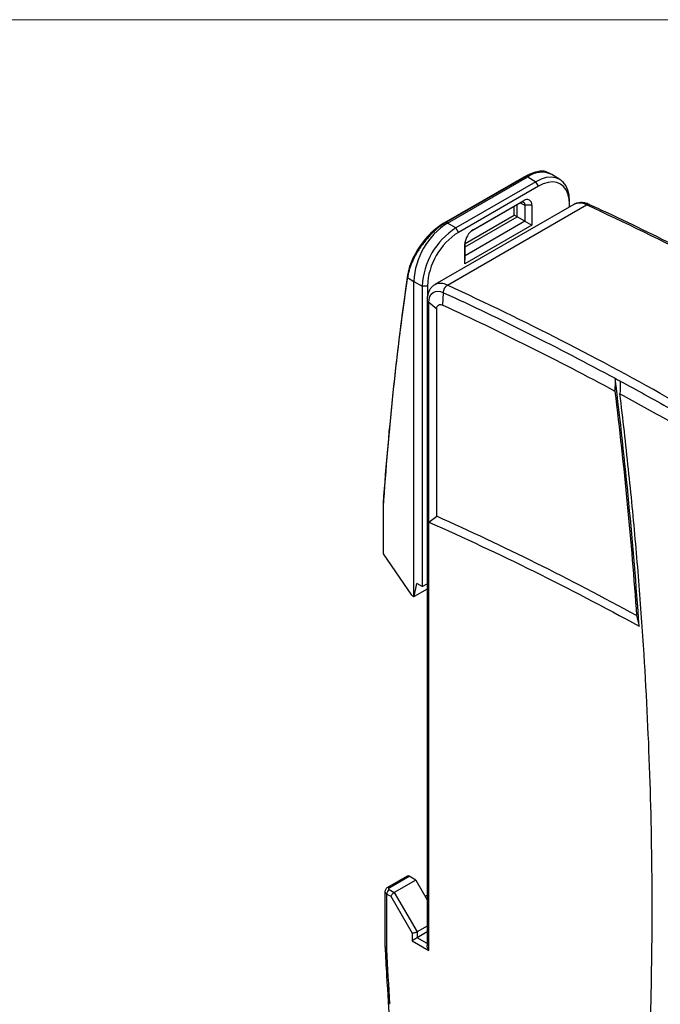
# Model space of a CAD drawing. Header units: millimetres. Extents: x 0 to 432, y 0 to 279.
# Tile 29 of 35: x 326 to 379, y 197 to 279. Entities that reach past the tile are written whole.
import ezdxf

# ---------------------------------------------------------------- set-up
doc = ezdxf.new("R2010")
doc.units = ezdxf.units.MM
doc.linetypes.add('SLD-Solid', pattern=[0])

msp = doc.modelspace()

# ---------------------------------------------------------------- linework, layer by layer
at = {"color": 7, "linetype": 'SLD-Solid', "lineweight": 18}
msp.add_line((0, 279.4), (431.8, 279.4), dxfattribs=at)
for p, q in [((368.04, 266.186), (361.322, 262.308)), ((361.531, 262.395), (368.249, 266.273)), ((361.643, 262.333), (368.361, 266.211)), ((368.468, 266.39), (368.04, 266.186)), ((368.249, 266.273), (368.04, 266.186)), ((368.249, 266.273), (368.361, 266.211)), ((368.361, 266.211), (369.052, 265.797)), ((368.712, 266.501), (368.469, 266.398)), ((370.336, 266.423), (370.096, 266.554)), ((371.068, 265.98), (370.385, 266.394)), ((369.052, 265.797), (362.335, 261.919)), ((369.264, 265.426), (362.547, 261.548)), ((369.264, 265.426), (369.052, 265.797)), ((372.236, 263.894), (360.569, 257.159)), ((361.628, 257.115), (373.295, 263.85)), ((363.641, 261.674), (367.744, 264.043)), ((363.784, 261.774), (368.027, 264.224)), ((367.228, 262.997), (367.228, 263.745)), ((367.477, 262.853), (367.477, 263.889)), ((367.724, 264.031), (368.131, 263.82)), ((367.744, 264.043), (368.027, 264.224)), ((368.711, 263.829), (368.131, 263.82)), ((368.131, 263.82), (368.131, 262.476)), ((368.711, 263.829), (368.711, 262.141)), ((371.865, 263.924), (371.869, 264.171)), ((371.865, 263.68), (371.865, 263.924)), ((371.869, 263.682), (371.869, 264.171)), ((363.116, 260.624), (367.228, 262.997)), ((363.116, 260.336), (367.477, 262.853)), ((367.477, 262.853), (367.228, 262.997)), ((368.131, 262.476), (367.477, 262.853)), ((361.531, 262.395), (361.322, 262.308)), ((361.643, 262.333), (361.531, 262.395)), ((362.335, 261.919), (361.643, 262.333)), ((368.711, 262.141), (363.101, 258.902)), ((368.131, 262.476), (363.116, 259.581)), ((368.131, 262.476), (368.711, 262.141)), ((362.547, 261.548), (362.335, 261.919)), ((363.784, 261.774), (363.711, 261.727)), ((363.104, 260.677), (363.101, 260.59)), ((363.101, 258.902), (363.101, 260.59)), ((363.116, 259.581), (363.116, 260.764)), ((363.101, 258.902), (363.116, 259.581)), ((358.287, 257.749), (358.293, 258.033)), ((358.287, 257.749), (358.815, 257.434)), ((358.815, 257.434), (359.518, 257.041)), ((358.815, 230.989), (358.815, 257.434)), ((359.946, 257.044), (359.518, 257.041)), ((359.518, 257.041), (359.518, 231.821)), ((359.946, 257.044), (359.946, 256.114)), ((361.238, 255.44), (361.306, 256.486)), ((359.926, 255.856), (359.926, 201.687)), ((360.732, 255.107), (360.072, 255.652)), ((360.072, 237.224), (360.072, 255.652)), ((360.732, 237.718), (360.732, 255.107)), ((356.267, 239.061), (356.264, 238.804)), ((356.264, 234.553), (356.264, 238.804)), ((360.072, 237.224), (360.732, 237.718)), ((360.072, 201.276), (360.072, 237.224)), ((358.652, 231.086), (356.264, 234.553)), ((358.835, 230.978), (359.051, 232.082)), ((359.926, 231.607), (358.835, 230.978)), ((359.518, 231.821), (359.051, 232.082)), ((359.518, 231.821), (359.926, 232.056)), ((359.518, 231.821), (359.926, 232.056)), ((358.652, 231.086), (358.815, 230.989)), ((358.815, 230.989), (358.835, 230.978)), ((358.26, 207.516), (356.599, 206.557)), ((356.749, 206.542), (358.41, 207.501)), ((358.976, 207.175), (358.41, 207.501)), ((358.976, 207.175), (357.173, 206.134)), ((358.976, 207.175), (359.926, 205.53)), ((356.39, 206.215), (356.39, 201.558)), ((356.536, 201.37), (356.536, 206.011)), ((356.536, 206.011), (356.873, 205.817)), ((356.749, 206.379), (357.173, 206.134)), ((356.873, 205.817), (358.658, 202.726)), ((357.173, 206.134), (359.082, 202.827)), ((359.754, 205.827), (359.926, 205.926)), ((359.926, 203.314), (359.082, 202.827)), ((358.658, 202.726), (358.658, 202.092)), ((359.082, 202.827), (359.082, 202.337)), ((359.926, 202.824), (359.082, 202.337)), ((358.658, 202.092), (360.072, 201.276)), ((359.926, 201.85), (359.082, 202.337))]:
    msp.add_line(p, q)
at = {"flags": 128}
for points in [[(371.869, 264.171), (371.834, 264.66), (371.731, 265.096), (371.562, 265.47), (371.331, 265.772), (371.044, 265.994), (370.708, 266.132), (370.331, 266.181), (369.923, 266.141), (369.493, 266.012), (369.052, 265.797)], [(371.865, 263.924), (371.833, 264.375), (371.738, 264.778), (371.581, 265.124), (371.368, 265.402), (371.103, 265.608), (370.793, 265.735), (370.445, 265.78), (370.068, 265.743), (369.671, 265.624), (369.264, 265.426)]]:
    msp.add_lwpolyline(points, dxfattribs=at)
for centre, radius, start, end in [((369.523, 264.642), 1.953, 63.81697, 126.54294), ((367.895, 263.858), 0.238, 350.78585, 129.20357), ((368.294, 263.896), 0.422, 350.78622, 129.20303), ((372.725, 262.886), 1.121, 59.41118, 115.82861), ((264.697, 28.416), 259.273, 60.514, 65.23782), ((364.912, 257.18), 6.102, 122.38681, 177.61316), ((365.589, 256.788), 6.076, 122.38689, 177.6131), ((365.552, 256.81), 5.611, 122.38687, 177.61313), ((364.585, 260.523), 1.486, 122.60561, 177.39439), ((361.058, 256.153), 1.118, 59.37706, 116.28315), ((253.03, 21.681), 259.273, 60.514, 65.23782), ((360.176, 255.881), 0.252, 185.92841, 245.60485), ((358.322, 207.379), 0.151, 54.38076, 114.30891), ((356.629, 206.232), 0.24, 183.89777, 247.25025), ((356.997, 205.99), 0.461, 122.60539, 177.3945), ((356.661, 206.419), 0.151, 54.38234, 114.29808)]:
    msp.add_arc(centre, radius, start, end)
for points, knots in [([(370.094, 266.549), (369.977, 266.6), (369.74, 266.703), (369.282, 266.683), (368.78, 266.552), (368.424, 266.365), (368.249, 266.273)], [0, 0, 0, 0, 0.2483876, 0.5073481, 0.7578301, 1, 1, 1, 1]), ([(373.541, 263.873), (373.476, 263.904), (373.321, 263.976), (373.071, 264.038), (372.794, 264.061), (372.522, 264.018), (372.323, 263.955), (372.233, 263.888), (372.218, 263.877)], [0, 0, 0, 0, 0.148359, 0.347441, 0.548232, 0.750702, 0.957993, 1, 1, 1, 1]), ([(373.542, 263.875), (373.539, 263.877), (373.503, 263.9), (373.418, 263.905), (373.334, 263.868), (373.295, 263.85)], [0, 0, 0, 0, 0.046833, 0.549253, 1, 1, 1, 1]), ([(392.564, 254.126), (392.263, 254.298), (390.857, 255.1), (388.345, 256.471), (385.032, 258.238), (381.719, 259.941), (378.409, 261.58), (375.682, 262.891), (374.061, 263.632), (373.539, 263.87)], [0, 0, 0, 0, 0.047432, 0.221371, 0.39535, 0.569368, 0.743426, 0.917521, 1, 1, 1, 1]), ([(361.531, 262.395), (361.485, 262.367), (361.391, 262.312), (361.249, 262.219), (361.105, 262.119), (360.96, 262.011), (360.814, 261.895), (360.667, 261.772), (360.52, 261.64), (360.374, 261.502), (360.228, 261.356), (360.084, 261.204), (359.942, 261.045), (359.801, 260.879), (359.664, 260.708), (359.53, 260.532), (359.405, 260.357), (359.283, 260.179), (359.162, 259.992), (359.034, 259.781), (358.903, 259.546), (358.772, 259.289), (358.645, 259.01), (358.527, 258.711), (358.424, 258.397), (358.338, 258.071), (358.304, 257.858), (358.287, 257.749)], [0, 0, 0, 0, 0.031292, 0.062871, 0.094738, 0.126896, 0.159346, 0.192089, 0.225128, 0.258464, 0.292098, 0.326031, 0.360266, 0.394803, 0.429643, 0.464789, 0.50024, 0.531884, 0.567607, 0.607406, 0.651282, 0.699231, 0.751253, 0.807343, 0.867501, 0.931721, 1, 1, 1, 1]), ([(361.322, 262.308), (360.733, 261.968), (359.276, 260.66), (358.413, 258.859), (358.293, 258.033)], [2.4871966, 2.4871966, 2.4871966, 2.4871966, 2.7369282, 3.0699036, 3.0699036, 3.0699036, 3.0699036]), ([(360.563, 257.15), (360.491, 257.104), (360.34, 257.005), (360.163, 256.783), (360.026, 256.515), (359.949, 256.211), (359.919, 255.987), (359.927, 255.865), (359.927, 255.855)], [0, 0, 0, 0, 0.173522, 0.369488, 0.57179, 0.778637, 0.983235, 1, 1, 1, 1]), ([(361.306, 256.486), (361.306, 256.506), (361.304, 256.546), (361.31, 256.609), (361.322, 256.673), (361.34, 256.736), (361.364, 256.798), (361.392, 256.858), (361.425, 256.914), (361.461, 256.966), (361.5, 257.012), (361.542, 257.053), (361.584, 257.088), (361.613, 257.106), (361.628, 257.115)], [0, 0, 0, 0, 0.088397, 0.175874, 0.26243, 0.348065, 0.43278, 0.516573, 0.599446, 0.681399, 0.76243, 0.842541, 0.921731, 1, 1, 1, 1]), ([(360.072, 255.652), (360.072, 256.042), (360.199, 256.344), (360.656, 256.653), (360.97, 256.648), (361.306, 256.486)], [0, 0, 0, 0, 0.5, 0.5, 1, 1, 1, 1]), ([(360.732, 255.107), (360.732, 255.264), (360.786, 255.39), (360.971, 255.511), (361.103, 255.508), (361.238, 255.44)], [0, 0, 0, 0, 0.5, 0.5, 1, 1, 1, 1]), ([(376.101, 164.795), (376.164, 165.249), (376.291, 166.158), (376.472, 167.528), (376.648, 168.902), (376.816, 170.282), (376.977, 171.666), (377.132, 173.054), (377.28, 174.448), (377.421, 175.847), (377.555, 177.25), (377.682, 178.658), (377.802, 180.071), (377.916, 181.489), (378.023, 182.912), (378.323, 187.202), (378.686, 194.448), (378.855, 204.803), (378.686, 215.354), (378.299, 223.529), (377.919, 229.2), (377.685, 232.302), (377.424, 235.415), (377.135, 238.541), (376.819, 241.679), (376.477, 244.828), (376.226, 246.938), (376.101, 247.993)], [0, 0, 0, 0, 0.017839, 0.035675, 0.053508, 0.07134, 0.08917, 0.106999, 0.124827, 0.142656, 0.160485, 0.178316, 0.196147, 0.213981, 0.231818, 0.249658, 0.374826, 0.5, 0.625169, 0.750343, 0.786018, 0.821683, 0.857342, 0.892999, 0.928658, 0.964324, 1, 1, 1, 1]), ([(356.599, 206.557), (356.57, 206.538), (356.511, 206.498), (356.445, 206.415), (356.399, 206.319), (356.393, 206.25), (356.39, 206.215)], [0, 0, 0, 0, 0.2354844, 0.4831577, 0.7393781, 1, 1, 1, 1]), ([(356.749, 206.542), (356.74, 206.536), (356.722, 206.525), (356.704, 206.505), (356.692, 206.483), (356.688, 206.453), (356.698, 206.414), (356.732, 206.391), (356.749, 206.379)], [0, 0, 0, 0, 0.1272, 0.249746, 0.3727, 0.501075, 0.749743, 1, 1, 1, 1]), ([(357.173, 206.134), (357.162, 206.127), (357.14, 206.114), (357.105, 206.088), (357.069, 206.059), (357.032, 206.026), (356.984, 205.978), (356.921, 205.903), (356.89, 205.849), (356.873, 205.817)], [0, 0, 0, 0, 0.092103, 0.186691, 0.284108, 0.384674, 0.488675, 0.70167, 1, 1, 1, 1]), ([(359.082, 202.827), (359.071, 202.821), (359.048, 202.809), (359.009, 202.791), (358.965, 202.774), (358.918, 202.759), (358.853, 202.742), (358.756, 202.723), (358.694, 202.725), (358.658, 202.726)], [0, 0, 0, 0, 0.092103, 0.186691, 0.284108, 0.384674, 0.488675, 0.70167, 1, 1, 1, 1]), ([(359.082, 202.337), (359.071, 202.331), (359.048, 202.318), (359.008, 202.295), (358.964, 202.269), (358.917, 202.242), (358.865, 202.212), (358.808, 202.179), (358.754, 202.148), (358.702, 202.118), (358.674, 202.102), (358.658, 202.092)], [0, 0, 0, 0, 0.078905, 0.161456, 0.249272, 0.343701, 0.445831, 0.573909, 0.723985, 0.838145, 1, 1, 1, 1]), ([(360.072, 201.276), (360.039, 201.332), (359.983, 201.427), (359.934, 201.57), (359.932, 201.649), (359.931, 201.687)], [0, 0, 0, 0, 0.421266, 0.71366, 1, 1, 1, 1]), ([(356.393, 201.565), (356.392, 201.556), (356.39, 201.527), (356.412, 201.478), (356.458, 201.419), (356.51, 201.387), (356.536, 201.37)], [0, 0, 0, 0, 0.121996, 0.397649, 0.690316, 1, 1, 1, 1]), ([(356.397, 201.553), (356.438, 200.76), (356.552, 198.511), (356.805, 194.773), (357.152, 190.342), (357.559, 185.882), (358.031, 181.392), (358.369, 178.374), (358.565, 176.847), (358.567, 176.832)], [0, 0, 0, 0, 0.0979814, 0.2778997, 0.4578763, 0.6379148, 0.8180191, 0.9981933, 1, 1, 1, 1])]:
    msp.add_open_spline(points, degree=3, knots=knots)
for points in [[(358.293, 258.033), (357.398, 251.866), (356.723, 245.544), (356.267, 239.061)], [(356.264, 238.804), (356.719, 245.278), (357.393, 251.591), (358.287, 257.749)], [(361.306, 256.486), (366.1, 254.28), (370.877, 251.893), (375.693, 249.297)], [(361.238, 255.44), (366.037, 253.232), (370.853, 250.825), (375.674, 248.224)], [(375.693, 249.297), (375.687, 248.939), (375.681, 248.581), (375.674, 248.224)], [(375.693, 249.297), (375.862, 249.206), (375.951, 249.158), (376.12, 249.067)], [(377.703, 228.495), (377.234, 235.338), (376.564, 242.278), (375.693, 249.297)], [(376.12, 249.067), (376.114, 248.709), (376.107, 248.351), (376.101, 247.993)], [(376.12, 249.067), (377.534, 248.301), (378.884, 247.555), (380.298, 246.757)], [(375.674, 248.224), (376.445, 241.871), (377.053, 235.584), (377.494, 229.377)], [(376.101, 247.993), (377.455, 247.259), (378.81, 246.509), (380.166, 245.745)], [(360.072, 237.224), (365.926, 234.636), (371.811, 231.722), (377.703, 228.495)], [(377.494, 229.377), (371.894, 232.442), (366.3, 235.226), (360.732, 237.718)], [(377.494, 229.377), (377.564, 229.083), (377.634, 228.789), (377.703, 228.495)], [(356.81, 196.753), (356.706, 198.326), (356.618, 199.807), (356.536, 201.37)]]:
    msp.add_open_spline(points, degree=3)

doc.saveas('drawing.dxf')
